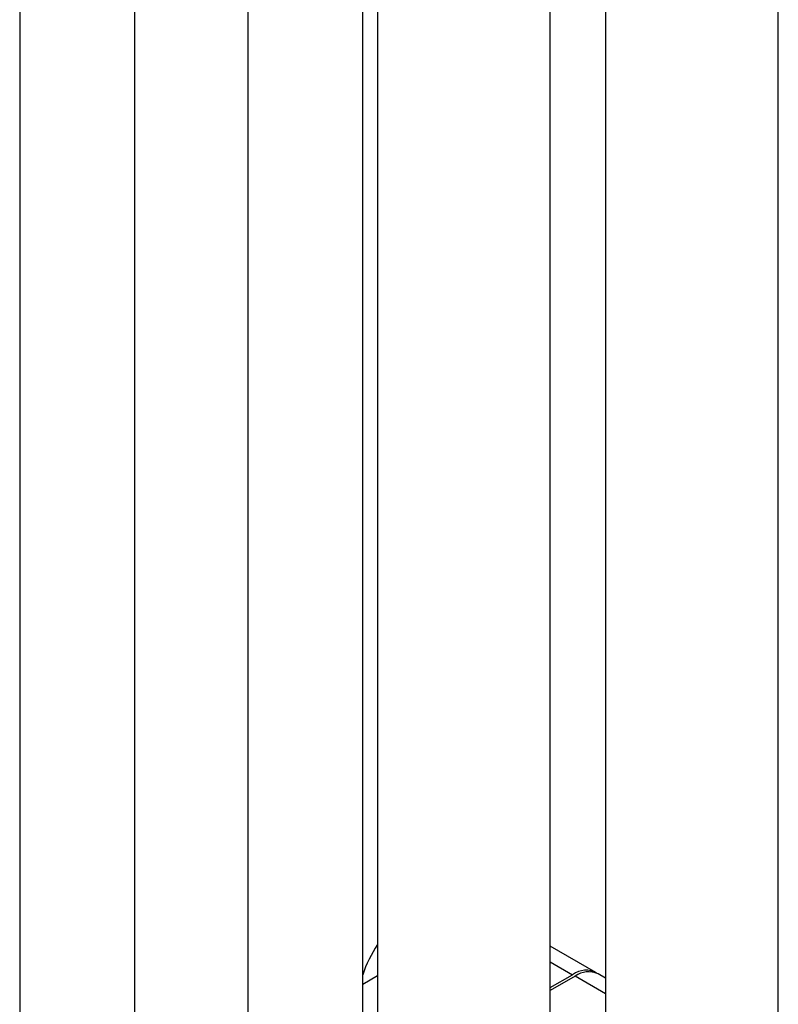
# Paper-space layout 'Sheet1' of a CAD drawing. Header units: millimetres. Extents: x -80341 to 21249, y 0 to 26255.
# Tile 96 of 154: x 17203 to 17334, y 6770 to 6941. Entities that reach past the tile are written whole.
import ezdxf

# ---------------------------------------------------------------- set-up
doc = ezdxf.new("R2010")
doc.units = ezdxf.units.MM
doc.linetypes.add('SLD-Sólida', pattern=[0])

psp = doc.layouts.new('Sheet1')

# ---------------------------------------------------------------- linework, layer by layer
at = {"color": 7, "linetype": 'SLD-Sólida', "lineweight": 25, "ltscale": 25}
for p, q in [((17334.28, 6741.33), (17334.28, 7804.75)), ((17304.28, 7748.88), (17304.28, 6741.33)), ((17294.68, 6764.19), (17294.68, 7731)), ((17202.51, 7688.37), (17202.51, 6725.41)), ((17222.51, 6725.41), (17222.51, 7688.37)), ((17264.68, 7675.13), (17264.68, 6764.19)), ((17242.11, 7665.51), (17242.11, 6702.55)), ((17262.11, 6702.55), (17262.11, 7665.51)), ((17302.56, 6775.73), (17294.68, 6780.27)), ((17294.68, 6777.57), (17298.56, 6775.33)), ((17264.68, 6775.12), (17262.11, 6773.63)), ((17294.68, 6773.09), (17298.56, 6775.33)), ((17298.99, 6775.09), (17294.68, 6772.6)), ((17304.28, 6772.03), (17298.99, 6775.09)), ((17304.28, 6774.73), (17302.99, 6775.48))]:
    psp.add_line(p, q, dxfattribs=at)
at = {"color": 7, "linetype": 'SLD-Sólida', "lineweight": 25, "ltscale": 625}
for centre, radius, start, end in [((17281.4, 6769.11), 20.27, 145.5957, 162.2194), ((17300.86, 6772.36), 3.76, 59.4865, 127.6924), ((17301.33, 6771.81), 4.02, 65.6929, 125.6176)]:
    psp.add_arc(centre, radius, start, end, dxfattribs=at)

doc.saveas('drawing.dxf')
